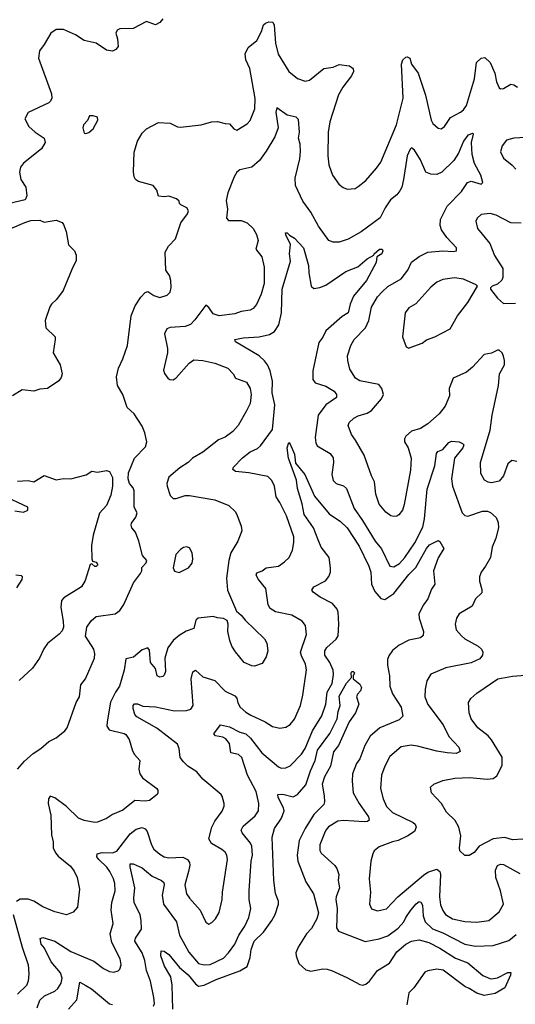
# Model space of a CAD drawing. Extents: x 1690054 to 1842981, y 782881 to 914114.
# Tile 104 of 256: x 1746709 to 1750055, y 796618 to 803265. Entities that reach past the tile are written whole.
import ezdxf

# ---------------------------------------------------------------- set-up
doc = ezdxf.new("R2010")
doc.units = 0

msp = doc.modelspace()

# ---------------------------------------------------------------- linework, layer by layer
at = {"layer": '0CON10XD'}
for points in [[(1746695, 798206.2), (1746740.3, 798259.7), (1746798.9, 798311.1), (1746852.5, 798345), (1746905, 798392.9), (1746955, 798418), (1747014.4, 798465.6), (1747030, 798485), (1747090, 798655), (1747111.9, 798695), (1747121.4, 798775), (1747153.8, 798816.2), (1747214.3, 798955.7), (1747215.6, 798985), (1747208.6, 799015), (1747153.4, 799103.4), (1747162, 799165), (1747192.3, 799207.7), (1747225, 799236), (1747353.8, 799253.8), (1747385, 799276), (1747412, 799318), (1747477.3, 799462.7), (1747523.6, 799526.4), (1747532.5, 799545), (1747533, 799567), (1747562.3, 799597.7), (1747567.5, 799615), (1747538.3, 799648.3), (1747513.9, 799743.9), (1747490, 799805), (1747466.7, 799835), (1747461.7, 799851.7), (1747464.2, 799865.8), (1747493.6, 799906.4), (1747501.2, 799935), (1747482, 799975), (1747482, 800085), (1747475.4, 800105.4), (1747450, 800135), (1747441.4, 800165), (1747444.4, 800205), (1747484, 800305), (1747559.1, 800380.9), (1747568, 800415), (1747553.6, 800476.4), (1747535, 800520), (1747482.5, 800605), (1747435, 800646.2), (1747405.5, 800735.5), (1747368, 800795), (1747362, 800855), (1747375, 800912.5), (1747405.5, 800974.5), (1747435.6, 801065), (1747460.6, 801265), (1747487.6, 801332.4), (1747527.7, 801392.3), (1747555, 801423.8), (1747575, 801431.2), (1747613.9, 801403.9), (1747655, 801390), (1747705, 801406), (1747725, 801426.7), (1747732.2, 801457.8), (1747730, 801505), (1747719.1, 801539.1), (1747696.2, 801575), (1747691.2, 801695), (1747713.3, 801735), (1747760, 801785), (1747797.5, 801892.5), (1747841.2, 801955), (1747848.8, 801975), (1747837.5, 801995), (1747797.5, 802015), (1747787.5, 802025), (1747785, 802040), (1747767.5, 802055), (1747715, 802073.3), (1747685, 802068.8), (1747645, 802073.3), (1747633.8, 802115), (1747610, 802145), (1747511.7, 802171.7), (1747490, 802185), (1747480.6, 802205), (1747476.8, 802236.8), (1747480.5, 802370.5), (1747505, 802446), (1747535, 802499.2), (1747565, 802528.1), (1747645, 802570), (1747725, 802566), (1747775, 802542), (1747795, 802539.2), (1747935, 802556), (1748004.5, 802575.5), (1748045, 802577.8), (1748095, 802563.1), (1748125, 802561.2), (1748155, 802528), (1748175, 802520), (1748245, 802560.8), (1748264.2, 802585), (1748297.2, 802662.8), (1748298.1, 802731.9), (1748261.4, 802935), (1748236.4, 802995), (1748230.5, 803035), (1748251.9, 803078.1), (1748310, 803125), (1748341.1, 803185), (1748355, 803229.2), (1748367.9, 803242.1), (1748391.2, 803251.2), (1748417.3, 803247.3), (1748427.9, 803227.9), (1748436.2, 803106.2), (1748453.2, 803033.2), (1748525.8, 802915), (1748585, 802868.1), (1748635, 802850), (1748665, 802855.8), (1748762, 802935), (1748826.2, 802943.8), (1748865, 802961.8), (1748935, 802953.3), (1748959.2, 802935), (1748961.4, 802915), (1748948.6, 802885), (1748890.5, 802809.5), (1748862.1, 802757.9), (1748803.5, 802575), (1748792.2, 802505), (1748790, 802345), (1748795.8, 802285), (1748820.8, 802215), (1748863.3, 802155), (1748891.7, 802131.7), (1748920.5, 802120.5), (1748974.1, 802125.9), (1748995, 802138.8), (1749045, 802180), (1749118.3, 802261.7), (1749147, 802303), (1749253.8, 802555), (1749298.4, 802735), (1749285.6, 802965), (1749296.4, 802993.6), (1749315, 803012), (1749325, 803014.2), (1749343.8, 803005), (1749354.2, 802965), (1749400, 802905), (1749447.9, 802755), (1749486.4, 802586.4), (1749497.5, 802565), (1749535, 802532.5), (1749555, 802529.2), (1749575.7, 802545), (1749617.1, 802605), (1749685, 802640.6), (1749705, 802655.7), (1749726.2, 802685), (1749779.7, 802865), (1749793, 802977), (1749825, 803005.8), (1749849.1, 803009.1), (1749885, 802975.8), (1749916.2, 802905), (1749928.5, 802845), (1749946.2, 802805), (1749955, 802799.2), (1749975, 802800), (1750025, 802829.2), (1750045, 802826), (1750069.7, 802809.7)], [(1747675, 803271.2), (1747653.8, 803245), (1747625, 803230), (1747565, 803253.3), (1747475, 803206), (1747385, 803203.3), (1747366.1, 803193.9), (1747358, 803175), (1747370, 803135), (1747374, 803085), (1747357.3, 803062.7), (1747335, 803052.9), (1747295, 803060), (1747225, 803107.3), (1747143.8, 803123.8), (1747085, 803163.3), (1747005, 803198.8), (1746955, 803198), (1746918.8, 803175), (1746875, 803097.5), (1746843.3, 803055), (1746836.2, 803005), (1746923.3, 802765), (1746925.4, 802734.6), (1746917.1, 802715), (1746905, 802704.3), (1746765, 802637.5), (1746743.3, 802595), (1746770, 802545), (1746814, 802505), (1746874, 802465), (1746880.8, 802435), (1746856.1, 802393.9), (1746735, 802296)], [(1749705, 802444.2), (1749670.7, 802365), (1749640.4, 802315), (1749558.2, 802235), (1749525, 802220.8), (1749485, 802221.2), (1749450.5, 802235), (1749415, 802320), (1749375, 802383.8), (1749355, 802400), (1749345, 802391.2), (1749324.5, 802345), (1749300.7, 802185), (1749288.4, 802135), (1749275, 802110.5), (1749255, 802083.6), (1749211.3, 802048.7), (1749176.7, 801995), (1749143.3, 801926.7), (1749015, 801831.9), (1748926.3, 801783.7), (1748865, 801763.1), (1748825, 801762.5), (1748795, 801774.2), (1748725, 801870), (1748675.4, 801965.4), (1748620.2, 802040.2), (1748570.6, 802145), (1748567.8, 802195), (1748599.5, 802325), (1748605.5, 802375), (1748601.9, 802425), (1748591.4, 802465), (1748598.1, 802505), (1748590.5, 802590.5), (1748575, 802606), (1748515, 802619.4), (1748445, 802668.8), (1748438.7, 802641.3), (1748452.9, 802535), (1748430.8, 802475), (1748372, 802378), (1748326.9, 802315), (1748275, 802268.6), (1748195, 802250.9), (1748175, 802235.4), (1748157.1, 802205), (1748113.2, 802095), (1748101.8, 802045), (1748112.5, 801985), (1748105.9, 801925.9), (1748119.4, 801909.4), (1748205, 801908.8), (1748245, 801894.5), (1748284.5, 801855), (1748307.1, 801815), (1748318.5, 801775), (1748303.3, 801715), (1748343.3, 801665), (1748358.2, 801595), (1748359.1, 801485), (1748338.6, 801411.4), (1748307.2, 801342.8), (1748285.8, 801315), (1748265, 801303.3), (1748205, 801294.4), (1748160.3, 801279.7), (1748055, 801266.9), (1748015, 801278.6), (1747985, 801322), (1747965, 801338.8), (1747891.9, 801238.1), (1747862.4, 801207.6), (1747825, 801192.9), (1747725, 801187.8), (1747701.2, 801178.8), (1747687.5, 801145), (1747707.1, 801045), (1747707.1, 801015), (1747680, 800900), (1747685.6, 800875.6), (1747709.2, 800845), (1747723.3, 800835), (1747745, 800833.8), (1747765, 800847.1), (1747853.6, 800946.4), (1747885, 800968.2), (1747945, 800965.4), (1748027, 800947), (1748115, 800912), (1748150, 800875), (1748166.7, 800845), (1748239.1, 800819.1), (1748265.5, 800775.5), (1748271.1, 800735), (1748264.4, 800675), (1748240.8, 800625), (1748184, 800525), (1748147.5, 800485), (1748095, 800446.9), (1748051.3, 800428.7), (1747945, 800345.7), (1747875, 800305.6), (1747846, 800275), (1747790.2, 800239.8), (1747715, 800177.5), (1747701.5, 800135), (1747703.5, 800115), (1747725, 800053.3), (1747745, 800031.9), (1747765, 800032.2), (1747825, 800052.9), (1747855, 800053.1), (1748025.8, 800024.2), (1748121.2, 799985), (1748163.8, 799945), (1748175.8, 799925), (1748204.2, 799845), (1748208.6, 799815), (1748182.5, 799745), (1748134.1, 799665.9), (1748121.1, 799615), (1748105.4, 799495.4), (1748112.5, 799415), (1748171.7, 799271.7), (1748205, 799246.2), (1748231.1, 799211.1), (1748361.2, 799085), (1748377, 799057), (1748384, 799005), (1748373.3, 798965), (1748345, 798920), (1748295, 798901.2), (1748275, 798903.8), (1748225, 798926.2), (1748165, 798996.7), (1748140.8, 799035), (1748128, 799075), (1748114.3, 799134.3), (1748116.7, 799185), (1748109.3, 799209.3), (1748085, 799223.3), (1748045, 799226.2), (1748014.1, 799235.9), (1747913.3, 799225), (1747898.3, 799211.7), (1747884.2, 799155), (1747833.6, 799136.3), (1747785, 799108.5), (1747745.9, 799074.1), (1747709.1, 799025), (1747688.5, 798955), (1747692.5, 798865), (1747685, 798840), (1747675, 798832), (1747655, 798826), (1747636.2, 798835), (1747626, 798886), (1747592.7, 798925), (1747585, 799010), (1747575, 799023.8), (1747535, 799010.6), (1747478.1, 798961.9), (1747425, 798950.8), (1747414.6, 798875), (1747382.5, 798765), (1747354.6, 798725.4), (1747322, 798658), (1747299.5, 798525), (1747297.8, 798495), (1747311.8, 798471.8), (1747415, 798447.5), (1747425, 798438.8), (1747446.9, 798405), (1747470, 798330), (1747484.2, 798304.2), (1747520, 798265), (1747513.3, 798205), (1747520, 798175), (1747538.3, 798148.3), (1747633.8, 798075), (1747641.2, 798065), (1747642.5, 798045), (1747636.4, 798033.6), (1747585, 797993.8), (1747555, 797988.6), (1747485, 797993.8), (1747405, 797930), (1747335, 797899.2), (1747295, 797872.9), (1747235, 797848.1), (1747215, 797845.6), (1747145, 797858.1), (1747105, 797874.3), (1747025, 797954.2), (1746945, 798011.2), (1746915, 798022.5), (1746903.9, 798006.1), (1746901.4, 797975), (1746919.2, 797895), (1746922.9, 797762.9), (1746934.5, 797715), (1746935.6, 797675), (1746951.5, 797641.5), (1746968, 797618), (1747051.7, 797551.7), (1747077.4, 797517.4), (1747097.5, 797475), (1747112.9, 797395), (1747099.2, 797275), (1747070.3, 797239.7), (1747025, 797222.5), (1746945, 797243.3), (1746865, 797277.5), (1746805, 797315.5), (1746765, 797328.8), (1746712.4, 797327.6), (1746686.8, 797313.2)], [(1747155, 802496.7), (1747175, 802503.3), (1747205, 802527.5), (1747237, 802587), (1747235, 802607.5), (1747205, 802616.7), (1747180, 802615), (1747166.7, 802585), (1747138.8, 802555), (1747134, 802535), (1747145, 802500), (1747155, 802496.7)], [(1750065, 800283.3), (1750030.9, 800289.1), (1750005, 800266.2), (1749975.6, 800185), (1749945, 800149.2), (1749895, 800138), (1749872.7, 800142.7), (1749847.3, 800157.3), (1749822.1, 800202.1), (1749819.4, 800275), (1749886, 800494), (1749898.7, 800595), (1749940.8, 800795), (1749948.2, 800875), (1749980.9, 800935), (1749982.3, 800965), (1749975, 800994.3), (1749965, 801016.4), (1749945, 801033.5), (1749935, 801034.5), (1749894.3, 801014.3), (1749845, 801004), (1749765, 800919.4), (1749725, 800885.7), (1749635.7, 800844.3), (1749609.2, 800775), (1749610, 800725), (1749581.4, 800655), (1749540.8, 800605), (1749465, 800535.7), (1749413.8, 800506.2), (1749355, 800486.7), (1749315.5, 800454.5), (1749307.1, 800435), (1749307.1, 800415), (1749330.6, 800375), (1749351.1, 800305), (1749347.8, 800225), (1749305, 799992.5), (1749293.8, 799955), (1749267.7, 799922.3), (1749255, 799913.3), (1749235, 799911.2), (1749215, 799916.2), (1749180.7, 799940.7), (1749135.6, 799995), (1749112.5, 800062.5), (1749103.3, 800145), (1749083.3, 800185), (1749035.4, 800325.4), (1748977, 800427), (1748948.6, 800465), (1748926, 800525), (1748934.2, 800545), (1748965, 800574.3), (1748995, 800590), (1749055, 800607.8), (1749083.8, 800626.2), (1749152.2, 800705), (1749165.5, 800735.5), (1749153.1, 800775), (1749132.4, 800802.4), (1749005, 800826.5), (1748975.7, 800845), (1748938.6, 800905), (1748923.3, 800965), (1748921.9, 800995), (1748944.4, 801065), (1748967.1, 801105), (1749043.8, 801185), (1749066.1, 801235), (1749083.8, 801325), (1749125, 801394.4), (1749155, 801428.9), (1749195, 801464.6), (1749285, 801515.7), (1749329.1, 801575), (1749355, 801628.2), (1749405, 801666.2), (1749465.3, 801694.7), (1749566.2, 801703.8), (1749635, 801699.1), (1749658.8, 801705), (1749656.9, 801725), (1749593.6, 801793.6), (1749556.2, 801846.2), (1749546.9, 801875), (1749550, 801915), (1749594.7, 802005.3), (1749690.8, 802105), (1749731.2, 802165), (1749756.1, 802173.9), (1749825, 802153.8), (1749836, 802165), (1749822.9, 802215), (1749778.9, 802295), (1749763.1, 802355), (1749760, 802435), (1749771.7, 802491.7), (1749765, 802497.5), (1749735, 802485.6), (1749705, 802444.2)], [(1750125, 802470), (1750044.6, 802465.4), (1749995, 802450.6), (1749965, 802414), (1749953.8, 802373.8), (1749975, 802329.2), (1750034, 802284), (1750058.6, 802255)], [(1746735, 802296), (1746715, 802270), (1746706.9, 802235), (1746716.9, 802185), (1746749.2, 802135), (1746757.5, 802075), (1746745, 802048), (1746602.5, 802015)], [(1750095, 801890.5), (1750024, 801894), (1749925, 801945.4), (1749885, 801956.7), (1749825, 801949.2), (1749796.2, 801925), (1749788, 801905), (1749800, 801855), (1749882.2, 801755), (1749915, 801672), (1749970, 801585), (1749970, 801525), (1749963.2, 801506.8), (1749935, 801480), (1749897.5, 801465), (1749887.5, 801455), (1749887.5, 801445), (1749933.8, 801385), (1749975, 801348), (1750055, 801350.6)], [(1746645, 801853.3), (1746743.1, 801896.9), (1746785, 801908.9), (1746845, 801911.4), (1746875, 801898.6), (1746955, 801912), (1746995, 801896.2), (1747005, 801883.3), (1747022.2, 801835), (1747038.6, 801745), (1747078, 801705), (1747089.2, 801675), (1747090.5, 801639.5), (1747061.4, 801578.6), (1747002.3, 801437.7), (1746956.7, 801375), (1746922.5, 801345), (1746912.3, 801327.7), (1746880.8, 801235), (1746886, 801185), (1746947.5, 801125), (1746949.2, 801105), (1746934.2, 801015), (1746981.9, 800935), (1746995.6, 800875), (1746989.8, 800850.2), (1746972.4, 800827.6), (1746896.2, 800775), (1746845, 800769.7), (1746805, 800757.5), (1746724.8, 800765.2), (1746661.2, 800725)], [(1746827.8, 796595), (1746845, 796645.6), (1746875.3, 796674.7), (1746945, 796708.2), (1746965.3, 796724.7), (1746989.8, 796760.2), (1746996.1, 796795), (1746985, 796830), (1746921.8, 796905), (1746876.6, 796996.6), (1746852.7, 797025), (1746846.2, 797063.8), (1746865, 797068.6), (1746945, 797043.6), (1747055, 796973.9), (1747209.8, 796909.8), (1747275, 796859.5), (1747315, 796838.9), (1747345, 796835.7), (1747373.3, 796845), (1747384.3, 796855.7), (1747394.3, 796885), (1747386.7, 796925), (1747330.9, 797035), (1747320.5, 797095), (1747338.9, 797165), (1747325.4, 797255), (1747330, 797305), (1747352.5, 797385), (1747350, 797435), (1747342.7, 797465), (1747318.4, 797515), (1747296.2, 797545), (1747242.7, 797595), (1747230, 797615), (1747231.2, 797635), (1747265, 797642.5), (1747335, 797640.8), (1747365, 797651.2), (1747455, 797770), (1747495, 797800), (1747535, 797811.1), (1747555, 797803.1), (1747570.5, 797785), (1747598.6, 797695), (1747614.8, 797664.8), (1747655, 797631.8), (1747685, 797614.5), (1747715, 797606.2), (1747811.2, 797611.2), (1747842.5, 797595), (1747855.6, 797575), (1747858.3, 797558.3), (1747848.9, 797515), (1747824.5, 797425), (1747835.6, 797365), (1747854.4, 797335), (1747927.1, 797255), (1747965, 797172.5), (1747985, 797160), (1748005, 797170), (1748031.2, 797195), (1748055, 797237.5), (1748076.7, 797325), (1748077.8, 797375), (1748111.1, 797595), (1748106.3, 797626.3), (1748095.8, 797645), (1748073.7, 797663.7), (1748002.9, 797702.9), (1747985.6, 797735.6), (1748005.9, 797814.1), (1748026.5, 797855), (1748075, 797921.2), (1748090, 797955), (1748090, 797975), (1748075, 798022.5), (1748068.8, 798035), (1747945, 798138.6), (1747905, 798187.1), (1747845, 798225.7), (1747815.4, 798255.4), (1747791.9, 798285), (1747784.6, 798345), (1747774.4, 798375), (1747635, 798482.9), (1747498.7, 798558.7), (1747486.9, 798575), (1747474.7, 798615), (1747474.7, 798635), (1747484.3, 798645.7), (1747505, 798646.9), (1747540.9, 798630.9), (1747625, 798626.9), (1747755, 798598.8), (1747835, 798602.5), (1747865, 798611.1), (1747880, 798635), (1747866.2, 798815), (1747878.3, 798861.7), (1747895, 798873.8), (1747945, 798829.4), (1748025.3, 798805.3), (1748095, 798731.9), (1748160.8, 798700.8), (1748175.5, 798685), (1748182.6, 798652.6), (1748197.8, 798625), (1748235, 798590.9), (1748269.6, 798569.6), (1748365.3, 798525.3), (1748415, 798494.4), (1748465, 798483.1), (1748505, 798488.6), (1748535, 798508), (1748565, 798544), (1748604.4, 798635), (1748620.9, 798705), (1748644.5, 798875.5), (1748638.9, 798915), (1748610.4, 798970.4), (1748604.7, 798995), (1748644.3, 799114.3), (1748638.9, 799175), (1748615, 799204.3), (1748546.3, 799246.3), (1748435, 799268.2), (1748400.9, 799290.9), (1748386.5, 799315), (1748370.6, 799425), (1748320, 799485), (1748306, 799515), (1748310, 799530), (1748346.7, 799545), (1748372.5, 799565), (1748455, 799577.1), (1748496, 799605), (1748527.1, 799635), (1748550.6, 799685), (1748560.5, 799735), (1748560, 799775), (1748509.5, 799915), (1748465.6, 800005), (1748439.4, 800045), (1748429.2, 800115), (1748412, 800155), (1748385, 800182), (1748255, 800206.7), (1748165, 800214.4), (1748148.3, 800228.3), (1748152.5, 800245), (1748212.2, 800307.8), (1748265, 800347.8), (1748315, 800371.1), (1748335, 800388.1), (1748415, 800498), (1748431.2, 800665), (1748413.8, 800745), (1748416, 800825), (1748400.8, 800895), (1748382.7, 800935), (1748362.5, 800962.5), (1748326.5, 800996.5), (1748165, 801090.8), (1748161.2, 801105), (1748216.4, 801116.4), (1748325.4, 801124.6), (1748395, 801139.6), (1748428.8, 801161.2), (1748458.2, 801205), (1748476, 801285), (1748480.4, 801445), (1748537.1, 801635), (1748530.6, 801685), (1748537.7, 801747.7), (1748505, 801812.5), (1748503.9, 801826.1), (1748515, 801826.2), (1748529.5, 801809.5), (1748565, 801791.2), (1748624.4, 801725), (1748659.1, 801605), (1748660, 801555), (1748675.7, 801465.7), (1748695, 801450), (1748736.1, 801456.1), (1748775, 801473.1), (1748911.2, 801565), (1748992.3, 801597.7), (1749055, 801650), (1749100, 801675), (1749102.5, 801685), (1749137.5, 801715), (1749155, 801716.7), (1749161.2, 801705), (1749153.3, 801685), (1749120, 801665), (1749116, 801625), (1749050, 801505), (1748961.9, 801398.1), (1748940.9, 801345), (1748927.5, 801285), (1748885, 801260.6), (1748776.7, 801165), (1748755, 801120.8), (1748728.9, 801085), (1748688.5, 800895), (1748687.1, 800835), (1748703.7, 800813.7), (1748775, 800792.1), (1748832.5, 800757.5), (1748847.1, 800735), (1748846.7, 800715), (1748776.7, 800665), (1748724.5, 800595), (1748704.5, 800445), (1748708.9, 800408.9), (1748718, 800388), (1748805, 800337.5), (1748825, 800306.7), (1748826.5, 800276.5), (1748815.5, 800195.5), (1748825.7, 800155), (1748845, 800134.3), (1748895, 800118.1), (1748915, 800100), (1748966.2, 799965), (1749023.3, 799885), (1749108.9, 799745), (1749152, 799692), (1749208, 799575), (1749235, 799570.9), (1749272.9, 799595), (1749308.7, 799635), (1749376.6, 799733.4), (1749429.9, 799840.1), (1749441.7, 799895), (1749458.9, 800095), (1749512.2, 800252.2), (1749522.7, 800337.3), (1749530.9, 800349.1), (1749565, 800364.3), (1749605, 800411.4), (1749625, 800420.5), (1749675.8, 800415), (1749699.1, 800405), (1749706.4, 800395), (1749700.4, 800375), (1749645, 800304.2), (1749623.9, 800165), (1749630.2, 800115), (1749696.7, 799936.7), (1749715, 799918.2), (1749735, 799914.6), (1749832.8, 799947.2), (1749868, 799948), (1749888.3, 799938.3), (1749926.2, 799905), (1749938.3, 799871.7), (1749940.9, 799835), (1749923.1, 799765), (1749897.7, 799705), (1749886.5, 799635), (1749854.5, 799575.5), (1749824.2, 799535), (1749812.9, 799505), (1749812, 799475), (1749828.8, 799418.8), (1749828.9, 799395), (1749785.5, 799355), (1749763.6, 799306.4), (1749675.8, 799254.2), (1749658.8, 799225), (1749648, 799185), (1749655.8, 799145.8), (1749691.4, 799105), (1749715, 799084.5), (1749805, 799035.6), (1749826, 799016), (1749835.5, 798995), (1749832.9, 798975), (1749815, 798950.9), (1749755.9, 798924.1), (1749585, 798890.5), (1749483.6, 798846.4), (1749457.9, 798802.1), (1749446.7, 798745), (1749444.4, 798695), (1749465, 798642), (1749567.3, 798505), (1749606, 798426), (1749672.5, 798355), (1749683.3, 798325), (1749655, 798312.2), (1749595, 798316.4), (1749525, 798326.2), (1749395, 798362.1), (1749352.2, 798367.8), (1749285, 798355.6), (1749208.2, 798291.8), (1749174, 798226), (1749152.2, 798165), (1749145.6, 798075), (1749162.5, 798005), (1749185, 797954.2), (1749225, 797912.2), (1749365.3, 797845.3), (1749378.6, 797835), (1749385.7, 797815), (1749374.2, 797785), (1749330, 797755), (1749264.7, 797725.3), (1749225.3, 797714.7), (1749135, 797682.2), (1749101.4, 797655), (1749091.9, 797635), (1749079.5, 797585), (1749067.5, 797465), (1749078.2, 797375), (1749069.4, 797295), (1749083.6, 797263.6), (1749125, 797250), (1749185, 797262.5), (1749260.6, 797345), (1749435, 797490.8), (1749465, 797510), (1749525, 797530.8), (1749544.5, 797515), (1749548.9, 797495), (1749543.2, 797345), (1749550.8, 797290.8), (1749565, 797251.2), (1749584.2, 797225), (1749631.2, 797195), (1749715, 797177.9), (1749795, 797173.8), (1749875.4, 797184.6), (1749945, 797243.1), (1749974.4, 797295), (1749954.7, 797385), (1749923.2, 797475), (1749921.8, 797525), (1749935, 797555.6), (1749955, 797565.5), (1749975, 797562.7), (1750085, 797502)], [(1749335, 801047.5), (1749345, 801052.5), (1749425, 801081.2), (1749455, 801103.8), (1749512.5, 801125), (1749615, 801178.8), (1749664, 801265), (1749734.2, 801355), (1749800, 801465), (1749790, 801475), (1749705, 801514), (1749645, 801521.4), (1749565, 801510.8), (1749525, 801492), (1749485, 801458.8), (1749384.2, 801345.8), (1749335, 801318.8), (1749312, 801285), (1749293.9, 801123.9), (1749317, 801057), (1749335, 801047.5)], [(1748612.4, 798307.6), (1748635, 798345.7), (1748685, 798465.6), (1748747.8, 798565), (1748774.7, 798645), (1748783.6, 798726.4), (1748819.3, 798785), (1748827.3, 798845), (1748824.6, 798875), (1748803.6, 798925), (1748769.6, 798975), (1748769.6, 799005), (1748782.3, 799027.7), (1748845, 799082.7), (1748859.7, 799105), (1748863.2, 799185), (1748858.2, 799265), (1748851.1, 799285), (1748820.8, 799325), (1748736.9, 799366.9), (1748690.7, 799400.7), (1748682.2, 799415), (1748695, 799436.7), (1748772.3, 799477.7), (1748795, 799505.8), (1748806.2, 799535), (1748807.9, 799565), (1748797.3, 799635), (1748745, 799704.3), (1748724.8, 799754.8), (1748691.6, 799835), (1748629.5, 799925), (1748616.9, 799996.9), (1748585, 800100), (1748577.6, 800157.6), (1748522.5, 800305), (1748514.4, 800375), (1748525, 800410), (1748535, 800400), (1748565, 800332.5), (1748571.5, 800271.5), (1748634.3, 800195), (1748699.1, 800049.1), (1748798.4, 799928.4), (1748875, 799877.7), (1748918.8, 799835), (1749000.3, 799710.3), (1749067, 799577), (1749078.4, 799535), (1749084.1, 799455), (1749106, 799406), (1749147, 799357), (1749175, 799351.9), (1749235, 799392.5), (1749335, 799518.8), (1749384, 799566), (1749455, 799695.6), (1749475, 799720), (1749535, 799748.8), (1749545, 799742.5), (1749573.3, 799695), (1749535, 799633.3), (1749502.5, 799545), (1749511.2, 799455), (1749489.3, 799420.7), (1749463.5, 799355), (1749435, 799315.8), (1749403.6, 799255), (1749405.4, 799225.4), (1749434.2, 799135), (1749432.7, 799107.3), (1749415, 799092.5), (1749335, 799077.5), (1749271.7, 799041.7), (1749225, 799006.2), (1749200.3, 798969.7), (1749192, 798945), (1749192.3, 798907.7), (1749206.4, 798836.4), (1749206.7, 798765), (1749226.5, 798715), (1749284.5, 798625), (1749295.4, 798564.6), (1749270.8, 798539.2), (1749140, 798485), (1749075, 798428.5), (1749037.9, 798365), (1749005.6, 798275), (1748983.3, 798245), (1748956.4, 798175), (1748952.9, 798125), (1748960.4, 798045), (1748999.6, 797975), (1749063.3, 797885), (1749068.1, 797861.9), (1749057.5, 797852.5), (1749035, 797850), (1748895, 797859.1), (1748856.2, 797855), (1748793.3, 797816.7), (1748774.5, 797795), (1748766.1, 797773.9), (1748735.5, 797694.5), (1748735, 797656.7), (1748745, 797638), (1748835.8, 797555), (1748850, 797535), (1748864.2, 797495), (1748860, 797455), (1748868.1, 797405), (1748845.5, 797345), (1748843.8, 797325), (1748853.2, 797265), (1748848.1, 797135), (1748861.2, 797111.2), (1749042.1, 797042.1), (1749135, 797060.4), (1749195, 797080), (1749265, 797133.1), (1749301.1, 797175), (1749314.7, 797205), (1749350.4, 797255), (1749385, 797296.7), (1749405, 797311.4), (1749417.9, 797307.9), (1749427.9, 797287.9), (1749432.9, 797215), (1749445.4, 797175), (1749495, 797127.5), (1749565, 797100), (1749715, 797025.4), (1749785, 797011.3), (1749905.4, 797014.6), (1750011.8, 797048.2), (1750061.2, 797088.8)], [(1746695, 800150.9), (1746765, 800154.4), (1746805, 800144.4), (1746875, 800188), (1746955, 800157.8), (1747005, 800168.8), (1747055, 800165.7), (1747157.8, 800192.2), (1747195, 800216.2), (1747235, 800210), (1747295, 800222.5), (1747315.9, 800215.9), (1747336, 800175), (1747336, 800115), (1747323.8, 800055), (1747293.8, 799985), (1747247.3, 799932.7), (1747203.9, 799786.1), (1747194.2, 799715), (1747196.4, 799626.4), (1747200.7, 799610.7), (1747225, 799602.5), (1747236.7, 799585), (1747226.1, 799573.9), (1747215, 799573.3), (1747195, 799592.5), (1747185, 799587.5), (1747150.5, 799479.5), (1747125, 799436), (1747007.7, 799362.3), (1746991.2, 799345), (1746986.1, 799296.1), (1747002, 799205), (1747003.8, 799165), (1746995, 799140), (1746975, 799116.7), (1746896.1, 799053.9), (1746871.4, 799018.6), (1746843.1, 798955), (1746795, 798888), (1746705, 798804)], [(1746675, 799950.3), (1746735, 799941.5), (1746763.8, 799955), (1746763.8, 799975), (1746590, 800055)], [(1747785, 799533.8), (1747847.5, 799565), (1747873.6, 799596.4), (1747878.8, 799625), (1747873.8, 799665), (1747855, 799700), (1747835, 799706.7), (1747815, 799701.2), (1747795, 799688.8), (1747764, 799655), (1747744, 799565), (1747755, 799543.3), (1747785, 799533.8)], [(1746690.2, 799429.8), (1746725.4, 799485), (1746728.1, 799505), (1746721.1, 799511.1), (1746682.5, 799515)], [(1747742, 796585), (1747737.8, 796747.8), (1747728.7, 796805), (1747687.3, 796875), (1747662.2, 796945), (1747665, 796978.8), (1747685, 796977.5), (1747715, 796955.8), (1747787.3, 796867.3), (1747847.1, 796817.1), (1747895, 796756.2), (1747915, 796740.9), (1747955, 796747.3), (1748035, 796785.3), (1748195, 796845.4), (1748245.2, 796874.8), (1748265.5, 796934.5), (1748272, 796988), (1748292.4, 797045), (1748354.6, 797105), (1748412.1, 797185), (1748434.5, 797225), (1748456.5, 797295), (1748455.5, 797315), (1748436.7, 797366.7), (1748424.5, 797454.5), (1748412.2, 797747.8), (1748428.2, 797805), (1748475.4, 797875), (1748494.6, 797925), (1748490.4, 797945), (1748454.5, 798015), (1748452, 798035), (1748485, 798036.2), (1748555, 798019.1), (1748585, 798033.6), (1748641, 798099), (1748671.6, 798195), (1748703.8, 798265), (1748718.3, 798335), (1748802.4, 798447.6), (1748852.2, 798545), (1748858.4, 798595), (1748873.2, 798635), (1748865, 798699.2), (1748915, 798786.9), (1748950, 798825), (1748946.2, 798855), (1748952, 798865), (1748960, 798865), (1748968.8, 798855), (1748960, 798835), (1748960, 798815), (1749005, 798780), (1749016.1, 798756.1), (1749010, 798735), (1748988.8, 798711.2), (1748983.3, 798695), (1748998, 798645), (1748975.5, 798585), (1748933.5, 798525), (1748860.4, 798365), (1748828.2, 798321.8), (1748808.2, 798225), (1748767.5, 798155), (1748750.8, 798105), (1748764.4, 798025.6), (1748766.9, 797985), (1748761.9, 797968.1), (1748695, 797899.5), (1748635.6, 797805), (1748595.8, 797725), (1748582.4, 797625), (1748586.8, 797585), (1748641.5, 797445), (1748692.6, 797365), (1748725.3, 797235), (1748715.2, 797194.8), (1748679.2, 797130.8), (1748645.9, 797095), (1748588.2, 797005), (1748574, 796966), (1748574.6, 796944.6), (1748594, 796894), (1748640.8, 796850.8), (1748675, 796841.2), (1748755, 796857.1), (1748785.4, 796855.4), (1748815, 796847.5), (1748918.5, 796798.5), (1749005, 796751.8), (1749025, 796748.8), (1749046, 796755), (1749070.6, 796775), (1749125, 796845.6), (1749205, 796895.8), (1749255, 796972.9), (1749315, 797024.3), (1749355, 797044.4), (1749406.8, 797053.2), (1749471.9, 797035), (1749545, 796996.9), (1749650.5, 796930.5), (1749735, 796897.5), (1749835, 796813.8), (1749883.6, 796793.6), (1749895, 796790), (1749935, 796797.5), (1750005, 796833.8), (1750023.6, 796833.6), (1750022.5, 796815), (1749985, 796729.2), (1749917.9, 796692.1), (1749845, 796678), (1749795, 796693.8), (1749744, 796725), (1749715, 796739.1), (1749568.2, 796848.2), (1749525, 796854.6), (1749465.3, 796844.7), (1749445, 796835.4), (1749369.5, 796730.5), (1749337.1, 796695), (1749321.8, 796615)], [(1750105, 797734.3), (1750035, 797729.4), (1749985, 797744.5), (1749905, 797734.5), (1749811.2, 797685), (1749777, 797643), (1749743, 797623), (1749715, 797623.3), (1749681.2, 797655), (1749677.5, 797675), (1749687.5, 797755), (1749674.5, 797815), (1749649.8, 797859.8), (1749590.8, 797915), (1749556, 797975), (1749490, 798045), (1749483.3, 798085), (1749505.8, 798104.2), (1749565, 798129.4), (1749645.5, 798144.5), (1749745, 798148.5), (1749865, 798137.8), (1749905, 798142.9), (1749929.3, 798160.7), (1749965, 798231.2), (1749966.1, 798286.1), (1749894.7, 798404.7), (1749870.9, 798430.9), (1749802.5, 798485), (1749757.1, 798545), (1749742.9, 798585), (1749739.2, 798655), (1749755, 798683.8), (1749795, 798719.2), (1749936.7, 798815), (1750036.3, 798833.7), (1750185, 798843.8)], [(1747611.8, 796605), (1747617.8, 796625), (1747614.6, 796665), (1747591.1, 796775), (1747565.7, 796845.7), (1747553.1, 796915), (1747535.6, 796965.6), (1747486.9, 797045), (1747490.8, 797065), (1747530.7, 797125), (1747530, 797185), (1747522, 797222), (1747482.2, 797305), (1747478.5, 797335), (1747485.4, 797405), (1747454, 797546), (1747455, 797567.5), (1747475, 797567.5), (1747535, 797538.6), (1747565.6, 797515), (1747604, 797484), (1747666, 797455), (1747681.3, 797441.3), (1747684.4, 797425), (1747670.4, 797355), (1747680.7, 797295), (1747767.1, 797175), (1747788, 797085), (1747850.6, 796970.6), (1747915, 796893.1), (1747954, 796884), (1747995, 796887.5), (1748085, 796930.5), (1748119.5, 796965), (1748161.5, 797025), (1748187.7, 797085), (1748228.5, 797145), (1748255.4, 797205), (1748268.8, 797265), (1748258.5, 797325), (1748258.9, 797385), (1748272.1, 797585), (1748280, 797625), (1748276.1, 797685), (1748266, 797706), (1748211.5, 797775), (1748203.3, 797795), (1748218, 797822), (1748299.5, 797890.5), (1748320.5, 797925), (1748323.1, 797975), (1748304.6, 798055), (1748245.9, 798165), (1748208.1, 798285), (1748185, 798305.7), (1748135, 798316.7), (1748125, 798378.8), (1748100.8, 798410.8), (1748080.8, 798420.8), (1748030.9, 798430.9), (1748020, 798445), (1748065, 798505.8), (1748125, 798492.1), (1748195, 798454.6), (1748235, 798443.5), (1748267.8, 798415), (1748344.4, 798315), (1748455, 798220.8), (1748473.4, 798213.4), (1748505, 798215.6), (1748535, 798228.1), (1748612.4, 798307.6)], [(1746664.6, 797225), (1746725.4, 797005), (1746766.9, 796885), (1746770.4, 796825), (1746765.4, 796775), (1746755, 796745.7), (1746693.1, 796686.9)], [(1747038.9, 796585), (1747095, 796649.2), (1747115, 796767.5), (1747155, 796744.5), (1747193.6, 796723.7), (1747315, 796622.3), (1747335, 796616.2)]]:
    msp.add_lwpolyline(points, dxfattribs=at)

doc.saveas('drawing.dxf')
